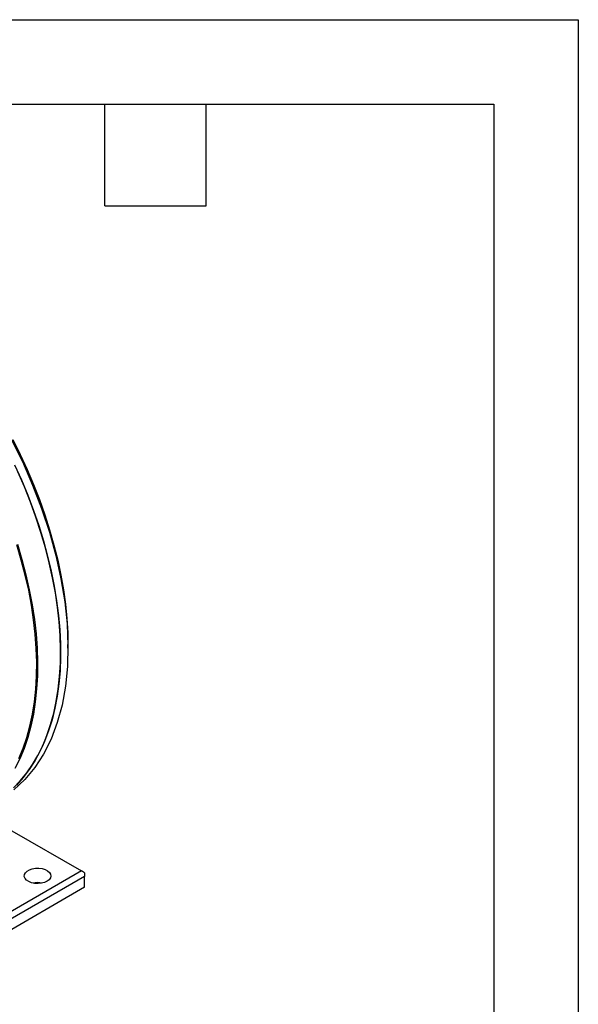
# Model space of a CAD drawing. Header units: millimetres. Extents: x 0 to 629, y 0 to 486.
# Tile 7 of 7: x 534 to 629, y 319 to 486. Entities that reach past the tile are written whole.
import ezdxf

# ---------------------------------------------------------------- set-up
doc = ezdxf.new("R2010")
doc.units = ezdxf.units.MM
doc.header["$LTSCALE"] = 2.25
doc.layers.add('TEXT', color=140, linetype='Continuous', lineweight=25)

msp = doc.modelspace()

# ---------------------------------------------------------------- linework, layer by layer
at = {"color": 7, "linetype": 'Continuous'}
for p, q in [((0.01, 485.78), (628.66, 485.78)), ((628.66, 485.78), (628.66, 0.01))]:
    msp.add_line(p, q, dxfattribs=at)
for p, q in [((542.42, 379.56), (542.42, 380.18)), ((532.96, 348.69), (544.72, 341.91)), ((544.72, 341.91), (518.2, 326.6)), ((545.25, 341.6), (544.72, 341.91)), ((545.25, 341.6), (545.25, 340.99)), ((545.25, 340.99), (518.73, 325.68)), ((545.25, 339.15), (545.25, 340.99)), ((545.25, 339.15), (518.73, 323.84))]:
    msp.add_line(p, q)
at = {"flags": 128}
for points in [[(532.8, 415), (534.72, 411.1), (536.46, 407.14), (537.98, 403.16), (539.3, 399.17), (540.39, 395.2), (541.25, 391.28), (541.88, 387.42), (542.27, 383.66), (542.42, 380.01), (542.33, 376.49), (542, 373.13), (541.43, 369.96), (540.62, 366.98), (539.58, 364.21), (538.32, 361.68), (536.85, 359.4), (535.16, 357.38), (533.28, 355.63)], [(533.09, 414.83), (534.34, 412.32), (535.51, 409.79), (536.6, 407.24), (537.6, 404.68), (538.51, 402.11), (539.33, 399.55), (540.06, 396.99), (540.69, 394.45), (541.23, 391.93), (541.67, 389.44), (542.01, 386.98), (542.24, 384.56), (542.38, 382.19), (542.42, 380.18)], [(533.23, 355.96), (534.38, 357.16), (535.46, 358.48), (536.45, 359.91), (537.35, 361.44), (538.16, 363.08), (538.88, 364.81), (539.5, 366.64), (540.03, 368.56), (540.46, 370.56), (540.79, 372.64), (541.02, 374.79), (541.15, 377.01), (541.18, 379.3), (541.11, 381.64), (540.94, 384.03), (540.67, 386.47), (540.3, 388.94), (539.84, 391.45), (539.27, 393.98), (538.62, 396.54), (537.86, 399.1), (537.02, 401.68), (536.08, 404.25), (535.06, 406.82), (533.95, 409.37)], [(533.41, 410.54), (534.56, 407.99), (535.63, 405.43), (536.6, 402.85), (537.49, 400.27), (538.29, 397.69), (538.99, 395.13), (539.6, 392.58), (540.11, 390.05), (540.52, 387.56), (540.84, 385.1), (541.05, 382.68), (541.16, 380.31), (541.18, 378), (541.09, 375.74), (540.9, 373.55), (540.61, 371.44), (540.22, 369.4), (539.74, 367.44), (539.15, 365.57), (538.47, 363.79), (537.7, 362.11), (536.83, 360.53), (535.88, 359.06), (534.84, 357.69), (533.71, 356.43)], [(533.89, 397.12), (534.66, 394.54), (535.33, 391.97), (535.9, 389.43), (536.38, 386.91), (536.76, 384.42), (537.04, 381.97), (537.21, 379.56), (537.29, 377.2), (537.27, 374.91), (537.14, 372.67), (536.91, 370.5), (536.59, 368.41), (536.16, 366.4), (535.63, 364.47), (535.01, 362.63), (534.29, 360.88), (533.48, 359.24)], [(534.12, 360.93), (534.84, 362.66), (535.47, 364.49), (536, 366.41), (536.43, 368.42), (536.76, 370.5), (536.99, 372.66), (537.12, 374.89), (537.15, 377.18), (537.08, 379.52), (536.91, 381.92), (536.63, 384.36), (536.26, 386.85), (535.79, 389.36), (535.22, 391.9), (534.55, 394.46), (533.79, 397.03)], [(538.89, 340.17), (538.44, 339.97), (537.92, 339.84), (537.37, 339.79), (536.8, 339.82), (536.27, 339.93), (535.81, 340.12), (535.43, 340.36), (535.18, 340.65), (535.05, 340.97), (535.07, 341.29), (535.23, 341.61), (535.52, 341.89), (535.92, 342.12), (536.4, 342.28), (536.94, 342.37), (537.51, 342.38), (538.06, 342.31), (538.56, 342.17), (538.98, 341.95), (539.3, 341.68), (539.49, 341.37), (539.54, 341.05), (539.46, 340.73), (539.23, 340.43), (538.89, 340.17)]]:
    msp.add_lwpolyline(points, dxfattribs=at)
msp.add_arc((537.29, 336.13), 3.81, 78.6704, 101.3296)
at = {"layer": 'TEXT'}
for p, q in [((14.29, 471.49), (614.36, 471.49)), ((548.64, 454.34), (548.64, 471.49)), ((565.78, 454.34), (565.78, 471.49)), ((614.36, 471.49), (614.36, 14.29)), ((548.64, 454.34), (565.78, 454.34))]:
    msp.add_line(p, q, dxfattribs=at)

doc.saveas('drawing.dxf')
